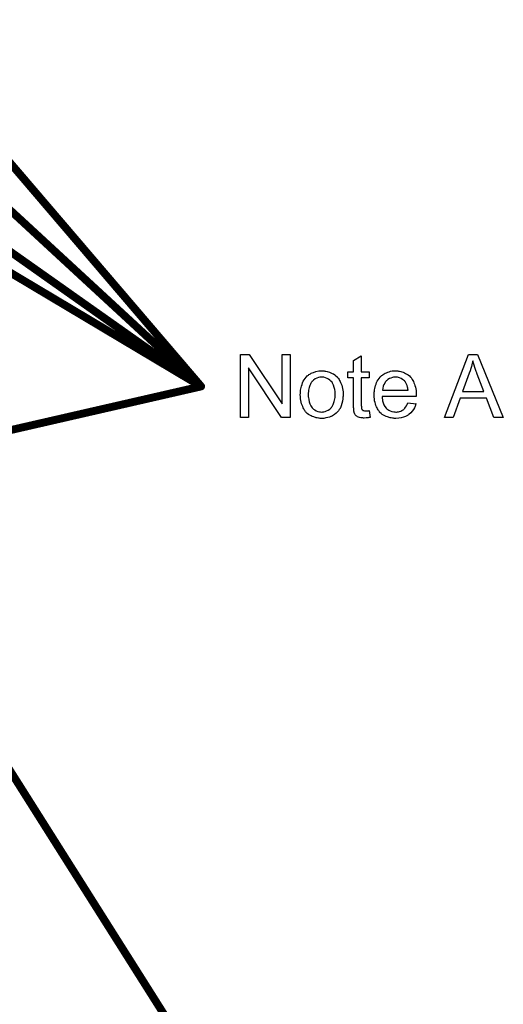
# Model space of a CAD drawing. Extents: x -1.5 to 9, y -3 to 5.
# Tile 48 of 256: x 1.3 to 1.9, y -0.3 to 1. Entities that reach past the tile are written whole.
import ezdxf

# ---------------------------------------------------------------- set-up
doc = ezdxf.new("R2010")
doc.units = 0
doc.layers.get('0').update_dxf_attribs({"linetype": 'CONTINUOUS'})
doc.layers.add('qfn16-30-34-a_mechanical_19', color=1, linetype='CONTINUOUS')

# ---------------------------------------------------------------- blocks, each defined once
blk = doc.blocks.new('D55')
at = {"const_width": 0.005}
blk.add_lwpolyline([(-0.0025, 0, 1), (0.0025, 0, 1)], format="xyb", close=True, dxfattribs=at)

msp = doc.modelspace()

# ---------------------------------------------------------------- linework, layer by layer
at = {"layer": 'qfn16-30-34-a_mechanical_19', "color": 1, "const_width": 0.01}
for points in [[(0.292212, 1.220472), (1.5, 0.5)], [(0.480284, 1.220472), (1.5, 0.5)], [(0.719716, 1.220472), (1.5, 0.5)], [(0.884761, 1.220472), (1.5, 0.5)], [(0.627849, 0.3), (1.5, 0.5)], [(1.157292, 0.1703), (1.482292, -0.344357)]]:
    msp.add_lwpolyline(points, dxfattribs=at)
at = {"layer": 'qfn16-30-34-a_mechanical_19', "color": 1}
for points in [[(1.613056, 0.460604), (1.602065, 0.460604), (1.560182, 0.523429), (1.560182, 0.460604), (1.55, 0.460604), (1.55, 0.540669), (1.560876, 0.540669), (1.602875, 0.477728), (1.602875, 0.540669), (1.613056, 0.540669), (1.613056, 0.460604)], [(1.703303, 0.518686), (1.713253, 0.518686), (1.713253, 0.511049), (1.703303, 0.511049), (1.703303, 0.476918), (1.703303, 0.476687), (1.703303, 0.476224), (1.703303, 0.475529), (1.703418, 0.47472), (1.703534, 0.472868), (1.70365, 0.472058), (1.703765, 0.47148), (1.703881, 0.471249), (1.704228, 0.470786), (1.704691, 0.470207), (1.705501, 0.469629), (1.705732, 0.469513), (1.706311, 0.469282), (1.707352, 0.46905), (1.708856, 0.468935), (1.710013, 0.468935), (1.710592, 0.46905), (1.711401, 0.46905), (1.712327, 0.469166), (1.713253, 0.469282), (1.714525, 0.460604), (1.714294, 0.460604), (1.713831, 0.460488), (1.713021, 0.460373), (1.71198, 0.460257), (1.710823, 0.460026), (1.70955, 0.45991), (1.707005, 0.459794), (1.706079, 0.459794), (1.705154, 0.45991), (1.703997, 0.460026), (1.702608, 0.460141), (1.70122, 0.460488), (1.699947, 0.460836), (1.698675, 0.461414), (1.698559, 0.46153), (1.698212, 0.461761), (1.697749, 0.462108), (1.697055, 0.462687), (1.696476, 0.463265), (1.695782, 0.464075), (1.695088, 0.464885), (1.694625, 0.465926), (1.694625, 0.466042), (1.694394, 0.466505), (1.694278, 0.467315), (1.694046, 0.468472), (1.693815, 0.469976), (1.693699, 0.470901), (1.693699, 0.471943), (1.693584, 0.473216), (1.693468, 0.474488), (1.693468, 0.475877), (1.693468, 0.477496), (1.693468, 0.511049), (1.686179, 0.511049), (1.686179, 0.518686), (1.693468, 0.518686), (1.693468, 0.533032), (1.703303, 0.538933), (1.703303, 0.518686)], [(1.883679, 0.460604), (1.871646, 0.460604), (1.862274, 0.484901), (1.828721, 0.484901), (1.820044, 0.460604), (1.808821, 0.460604), (1.839366, 0.540669), (1.850936, 0.540669), (1.883679, 0.460604)], [(1.844919, 0.532338), (1.844919, 0.532223), (1.844804, 0.531991), (1.844804, 0.531528), (1.844572, 0.531066), (1.844457, 0.530256), (1.844225, 0.529446), (1.843762, 0.527479), (1.843184, 0.525165), (1.842374, 0.52262), (1.841564, 0.519843), (1.840523, 0.51695), (1.831845, 0.493579), (1.858919, 0.493579), (1.850589, 0.515562), (1.850589, 0.515678), (1.850473, 0.516025), (1.850242, 0.516603), (1.85001, 0.517297), (1.849663, 0.518107), (1.849316, 0.519149), (1.848969, 0.520306), (1.848506, 0.521462), (1.84758, 0.524124), (1.846655, 0.5269), (1.845729, 0.529677), (1.844919, 0.532338)], [(1.655056, 0.519843), (1.656097, 0.519727), (1.657254, 0.519495), (1.658527, 0.519264), (1.660031, 0.519033), (1.663155, 0.517991), (1.664774, 0.517413), (1.666394, 0.516603), (1.668014, 0.515793), (1.669634, 0.514636), (1.671138, 0.513479), (1.672642, 0.512091), (1.672758, 0.511975), (1.672989, 0.511744), (1.673336, 0.511281), (1.673799, 0.510702), (1.674378, 0.509892), (1.675072, 0.508851), (1.675766, 0.507694), (1.67646, 0.506421), (1.677154, 0.505033), (1.677849, 0.503298), (1.678543, 0.501562), (1.679121, 0.499595), (1.679584, 0.497512), (1.679931, 0.495314), (1.680162, 0.493), (1.680278, 0.490455), (1.680278, 0.490339), (1.680278, 0.489992), (1.680278, 0.489413), (1.680278, 0.488604), (1.680162, 0.487678), (1.680047, 0.486521), (1.680047, 0.485364), (1.679815, 0.484091), (1.679468, 0.481199), (1.678774, 0.478306), (1.677964, 0.475414), (1.676807, 0.472753), (1.676807, 0.472637), (1.676691, 0.472521), (1.67646, 0.472174), (1.676229, 0.471711), (1.675419, 0.470554), (1.674378, 0.469166), (1.672989, 0.467546), (1.671254, 0.465926), (1.669287, 0.464307), (1.666973, 0.462803), (1.666857, 0.462803), (1.666741, 0.462687), (1.666394, 0.462455), (1.665816, 0.462224), (1.665237, 0.461993), (1.664543, 0.461761), (1.662807, 0.461067), (1.660841, 0.460488), (1.658411, 0.45991), (1.655866, 0.459447), (1.653089, 0.459332), (1.651932, 0.459332), (1.651006, 0.459447), (1.649965, 0.459563), (1.648808, 0.459794), (1.647419, 0.460026), (1.646031, 0.460257), (1.642907, 0.461183), (1.641172, 0.461877), (1.639552, 0.462571), (1.637932, 0.463497), (1.636312, 0.464538), (1.634808, 0.465695), (1.633304, 0.467083), (1.633188, 0.467199), (1.632957, 0.46743), (1.63261, 0.467893), (1.632147, 0.468587), (1.631569, 0.469397), (1.63099, 0.470323), (1.630296, 0.47148), (1.629602, 0.472868), (1.628907, 0.474373), (1.628213, 0.476108), (1.627635, 0.477959), (1.627056, 0.479926), (1.626593, 0.482124), (1.626246, 0.484438), (1.626015, 0.486984), (1.625899, 0.489645), (1.625899, 0.489876), (1.625899, 0.490339), (1.626015, 0.491149), (1.626015, 0.492306), (1.626131, 0.493579), (1.626362, 0.495199), (1.626593, 0.496818), (1.627056, 0.49867), (1.627519, 0.500521), (1.628098, 0.502488), (1.628792, 0.50457), (1.629717, 0.506537), (1.630643, 0.508388), (1.631916, 0.51024), (1.633188, 0.511975), (1.634808, 0.513479), (1.634924, 0.513595), (1.635155, 0.513711), (1.635618, 0.514058), (1.636197, 0.51452), (1.636891, 0.514983), (1.637816, 0.515562), (1.638742, 0.51614), (1.639899, 0.516719), (1.641172, 0.517297), (1.64256, 0.517876), (1.645684, 0.518917), (1.649271, 0.519727), (1.651122, 0.519843), (1.653089, 0.519958), (1.654246, 0.519958), (1.655056, 0.519843)], [(1.748657, 0.519843), (1.749582, 0.519727), (1.750739, 0.519495), (1.752012, 0.519264), (1.753516, 0.518917), (1.754905, 0.51857), (1.756524, 0.517991), (1.758029, 0.517413), (1.759648, 0.516603), (1.761268, 0.515677), (1.762888, 0.514636), (1.764392, 0.513363), (1.765781, 0.511975), (1.765896, 0.511859), (1.766128, 0.511628), (1.766475, 0.511165), (1.766938, 0.510471), (1.767516, 0.509661), (1.768094, 0.508735), (1.768789, 0.507578), (1.769483, 0.50619), (1.770177, 0.504686), (1.770871, 0.503066), (1.77145, 0.501215), (1.772028, 0.499248), (1.772491, 0.49705), (1.772838, 0.494736), (1.77307, 0.492306), (1.773185, 0.489645), (1.773185, 0.489529), (1.773185, 0.489066), (1.773185, 0.488257), (1.77307, 0.487099), (1.729682, 0.487099), (1.729682, 0.486984), (1.729682, 0.486637), (1.729798, 0.486174), (1.729798, 0.48548), (1.729914, 0.48467), (1.730145, 0.483744), (1.730492, 0.481662), (1.731186, 0.479348), (1.732112, 0.476802), (1.733384, 0.474488), (1.735004, 0.472406), (1.73512, 0.472406), (1.735236, 0.472174), (1.73593, 0.471596), (1.736971, 0.470786), (1.73836, 0.469976), (1.740211, 0.46905), (1.742293, 0.46824), (1.744607, 0.467662), (1.74588, 0.467546), (1.747268, 0.46743), (1.748194, 0.46743), (1.749235, 0.467546), (1.750508, 0.467778), (1.751897, 0.468125), (1.753516, 0.468587), (1.75502, 0.469282), (1.756524, 0.470207), (1.75664, 0.470323), (1.757219, 0.470786), (1.757913, 0.47148), (1.758723, 0.472406), (1.759648, 0.473678), (1.76069, 0.475298), (1.761731, 0.477149), (1.762657, 0.479348), (1.772838, 0.478075), (1.772838, 0.477959), (1.772723, 0.477728), (1.772607, 0.477265), (1.772375, 0.476571), (1.772028, 0.475877), (1.771681, 0.474951), (1.770756, 0.472984), (1.769599, 0.470786), (1.767979, 0.468472), (1.766128, 0.466274), (1.763814, 0.464191), (1.763698, 0.464191), (1.763466, 0.463959), (1.763119, 0.463728), (1.762657, 0.463381), (1.761962, 0.463034), (1.761268, 0.462687), (1.760343, 0.462224), (1.759301, 0.461761), (1.758144, 0.461298), (1.756987, 0.460836), (1.754095, 0.460141), (1.750855, 0.459563), (1.747268, 0.459332), (1.745996, 0.459332), (1.745186, 0.459447), (1.744145, 0.459563), (1.742872, 0.459794), (1.741484, 0.460026), (1.739979, 0.460257), (1.73674, 0.461183), (1.735004, 0.461877), (1.733384, 0.462571), (1.731649, 0.463497), (1.730029, 0.464538), (1.728525, 0.465695), (1.727021, 0.467083), (1.726905, 0.467199), (1.726674, 0.46743), (1.726327, 0.467893), (1.725864, 0.468587), (1.725285, 0.469397), (1.724707, 0.470323), (1.724013, 0.47148), (1.723319, 0.472753), (1.722624, 0.474257), (1.72193, 0.475877), (1.721352, 0.477728), (1.720773, 0.479695), (1.72031, 0.481777), (1.719963, 0.484091), (1.719732, 0.486521), (1.719616, 0.489066), (1.719616, 0.489182), (1.719616, 0.489761), (1.719616, 0.490455), (1.719732, 0.491496), (1.719848, 0.492769), (1.719963, 0.494157), (1.720195, 0.495777), (1.720542, 0.497397), (1.721467, 0.501099), (1.722046, 0.50295), (1.72274, 0.504917), (1.723666, 0.506769), (1.724707, 0.508504), (1.725864, 0.51024), (1.727137, 0.511859), (1.727252, 0.511975), (1.727484, 0.512206), (1.727947, 0.512553), (1.728525, 0.513132), (1.729219, 0.513711), (1.730145, 0.514405), (1.731186, 0.515215), (1.732459, 0.515909), (1.733732, 0.516719), (1.735236, 0.517413), (1.736855, 0.518107), (1.738591, 0.518686), (1.740442, 0.519264), (1.742409, 0.519611), (1.744492, 0.519843), (1.74669, 0.519958), (1.747847, 0.519958), (1.748657, 0.519843)], [(1.653089, 0.511859), (1.652395, 0.511859), (1.651816, 0.511744), (1.650543, 0.511628), (1.648808, 0.511165), (1.646841, 0.510471), (1.644758, 0.509545), (1.642791, 0.508157), (1.64175, 0.507231), (1.640824, 0.506306), (1.640824, 0.50619), (1.640593, 0.506074), (1.640362, 0.505727), (1.640015, 0.505264), (1.639668, 0.504686), (1.63932, 0.503992), (1.638858, 0.503066), (1.638395, 0.50214), (1.637932, 0.500983), (1.637469, 0.499827), (1.637122, 0.498438), (1.636775, 0.496934), (1.636428, 0.495314), (1.636197, 0.493579), (1.636081, 0.491612), (1.635965, 0.489645), (1.635965, 0.489529), (1.635965, 0.489182), (1.635965, 0.488604), (1.636081, 0.487794), (1.636081, 0.486868), (1.636197, 0.485827), (1.636544, 0.483397), (1.637122, 0.48062), (1.638048, 0.477844), (1.639205, 0.475182), (1.640015, 0.474025), (1.640824, 0.472868), (1.64094, 0.472868), (1.641056, 0.472637), (1.64175, 0.472058), (1.642791, 0.471133), (1.64418, 0.470207), (1.645915, 0.469166), (1.647998, 0.46824), (1.650428, 0.467662), (1.6517, 0.467546), (1.653089, 0.46743), (1.653783, 0.46743), (1.654361, 0.467546), (1.655634, 0.467778), (1.65737, 0.468125), (1.659221, 0.468819), (1.661303, 0.469745), (1.66327, 0.471133), (1.664312, 0.472058), (1.665237, 0.472984), (1.665353, 0.4731), (1.665469, 0.473216), (1.6657, 0.473563), (1.666047, 0.474025), (1.666394, 0.474604), (1.666857, 0.475298), (1.66732, 0.476224), (1.667783, 0.477149), (1.668245, 0.478306), (1.668592, 0.479579), (1.669055, 0.480967), (1.669402, 0.482471), (1.669749, 0.484207), (1.669981, 0.485942), (1.670212, 0.487909), (1.670212, 0.489992), (1.670212, 0.490108), (1.670212, 0.490455), (1.670212, 0.491033), (1.670097, 0.491728), (1.670097, 0.492653), (1.669981, 0.493694), (1.669634, 0.496124), (1.669055, 0.49867), (1.66813, 0.501446), (1.666857, 0.503992), (1.666163, 0.505264), (1.665237, 0.506306), (1.665237, 0.506421), (1.665006, 0.506537), (1.664312, 0.507231), (1.66327, 0.508041), (1.661882, 0.509082), (1.660146, 0.510124), (1.658064, 0.511049), (1.65575, 0.511628), (1.654477, 0.511744), (1.653089, 0.511859)], [(1.746806, 0.511859), (1.746111, 0.511859), (1.745649, 0.511744), (1.744376, 0.511628), (1.742872, 0.511281), (1.741021, 0.510702), (1.739054, 0.509892), (1.737203, 0.508735), (1.735351, 0.507231), (1.73512, 0.507), (1.734657, 0.506421), (1.733847, 0.50538), (1.733037, 0.503992), (1.732112, 0.502372), (1.731302, 0.500289), (1.730608, 0.49786), (1.730261, 0.495199), (1.762772, 0.495199), (1.762772, 0.495314), (1.762772, 0.495546), (1.762657, 0.495893), (1.762657, 0.496356), (1.762425, 0.497744), (1.762078, 0.499248), (1.7615, 0.501099), (1.760921, 0.502835), (1.759995, 0.50457), (1.758954, 0.506074), (1.758954, 0.50619), (1.758723, 0.506306), (1.758144, 0.507), (1.757103, 0.507925), (1.755715, 0.508967), (1.753979, 0.510008), (1.751897, 0.510934), (1.749467, 0.511628), (1.748194, 0.511744), (1.746806, 0.511859)]]:
    msp.add_lwpolyline(points, dxfattribs=at)

# ---------------------------------------------------------------- block references
at = {"layer": 'qfn16-30-34-a_mechanical_19'}
msp.add_blockref('D55', (1.5, 0.5), dxfattribs=at)
msp.add_blockref('D55', (1.5, 0.5), dxfattribs=at)
msp.add_blockref('D55', (1.5, 0.5), dxfattribs=at)
msp.add_blockref('D55', (1.5, 0.5), dxfattribs=at)
msp.add_blockref('D55', (1.5, 0.5), dxfattribs=at)

doc.saveas('drawing.dxf')
